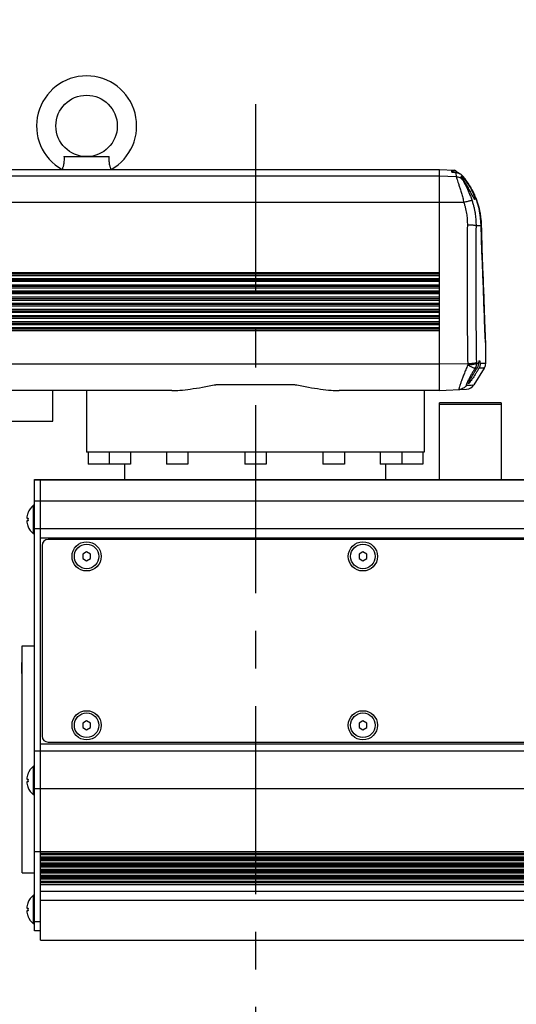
# Model space of a CAD drawing. Extents: x 0 to 594, y 0 to 420.
# Tile 33 of 67: x 339 to 372, y 138 to 202. Entities that reach past the tile are written whole.
import ezdxf

# ---------------------------------------------------------------- set-up
doc = ezdxf.new("R2010")
doc.units = 0
doc.header["$LTSCALE"] = 32.67
doc.linetypes.add('CENTER', pattern=[0.6, 0.375, -0.075, 0.075, -0.075])
doc.layers.get('0').update_dxf_attribs({"linetype": 'CONTINUOUS'})
doc.layers.add('DEFAULT_1', color=7, linetype='CENTER')
doc.layers.add('DRIV_DIM', color=7, linetype='CONTINUOUS')
doc.styles.get("Standard").update_dxf_attribs({"font": 'txt', "width": 0.8})
doc.dimstyles.new('DIMSTYLE_1', dxfattribs={"dimtxt": 3.8, "dimasz": 1.8, "dimexe": 0.18, "dimexo": 0.0625, "dimgap": 0.09, "dimtad": 1, "dimdec": 3, "dimlfac": 5, "dimtxsty": 'STANDARD', "dimblk": 'OPEN', "dimblk1": 'OPEN', "dimblk2": 'OPEN', "dimcen": 0.09, "dimazin": 3, "dimtp": 0.001, "dimtm": 0.001, "dimtfac": 1, "dimtdec": 3, "dimtofl": 0, "dimtmove": 0, "dimatfit": 3, "dimtolj": 1})
doc.dimstyles.new('DIMSTYLE_2', dxfattribs={"dimtxt": 3.8, "dimasz": 1.8, "dimexe": 0.18, "dimexo": 0.0625, "dimgap": 0.09, "dimtad": 1, "dimdec": 0, "dimlfac": 5, "dimtxsty": 'STANDARD', "dimblk": 'OPEN', "dimblk1": 'OPEN', "dimblk2": 'OPEN', "dimcen": 0.09, "dimazin": 3, "dimtfac": 1, "dimtdec": 0, "dimtofl": 0, "dimtmove": 0, "dimatfit": 3, "dimtolj": 1})

# ---------------------------------------------------------------- blocks, each defined once
blk = doc.blocks.new('_OPEN')
at = {"color": 0, "linetype": 'BYBLOCK'}
for p, q in [((0, 0), (-1, 0.342)), ((-1, -0.342), (0, 0)), ((-1, 0), (0, 0))]:
    blk.add_line(p, q, dxfattribs=at)
blk = doc.blocks.new('*D6')
at = {"layer": 'DRIV_DIM', "color": 2, "linetype": 'CONTINUOUS'}
for p, q in [((344.318, 271.346), (400.914, 271.346)), ((398.914, 271.346), (398.914, 206.596)), ((398.914, 141.846), (398.914, 206.596)), ((384.318, 141.846), (400.914, 141.846))]:
    blk.add_line(p, q, dxfattribs=at)
at = {"layer": 'DRIV_DIM', "color": 2, "linetype": 'CONTINUOUS', "xscale": 1.8, "yscale": 1.8, "zscale": 1.8}
for p, rotation in [((398.914, 271.346), 90), ((398.914, 141.846), 270)]:
    blk.add_blockref('_OPEN', p, dxfattribs=dict(at, rotation=rotation))
blk = doc.blocks.new('*D7')
at = {"layer": 'DRIV_DIM', "color": 2, "linetype": 'CONTINUOUS'}
for p, q in [((260.218, 273.646), (412.367, 273.646)), ((410.367, 273.646), (410.367, 207.746)), ((410.367, 141.846), (410.367, 207.746)), ((384.318, 141.846), (412.367, 141.846))]:
    blk.add_line(p, q, dxfattribs=at)
at = {"layer": 'DRIV_DIM', "color": 2, "linetype": 'CONTINUOUS', "xscale": 1.8, "yscale": 1.8, "zscale": 1.8}
for p, rotation in [((410.367, 273.646), 90), ((410.367, 141.846), 270)]:
    blk.add_blockref('_OPEN', p, dxfattribs=dict(at, rotation=rotation))

msp = doc.modelspace()

# ---------------------------------------------------------------- linework, layer by layer
at = {"color": 7, "linetype": 'CONTINUOUS'}
for p, q in [((342.33983, 192.8864), (345.29526, 192.8864)), ((320.81754, 192.0464), (366.81754, 192.0464)), ((366.81754, 192.0464), (367.78977, 191.99544)), ((366.81754, 177.6464), (366.81754, 192.0464)), ((367.69071, 191.86879), (367.63605, 191.87207)), ((367.86802, 191.85814), (367.69071, 191.86879)), ((368.09905, 191.79637), (368.03495, 191.81974)), ((368.42561, 191.4833), (368.28891, 191.64909)), ((368.97653, 190.61599), (368.69625, 191.10543)), ((369.21207, 190.07112), (368.97653, 190.61599)), ((369.29778, 189.78829), (369.21207, 190.07112)), ((369.52959, 188.38242), (369.48951, 188.92846)), ((369.54949, 187.55149), (369.52959, 188.38242)), ((303.81754, 185.2464), (366.81754, 185.2464)), ((366.81754, 184.8464), (303.81754, 184.8464)), ((369.67024, 184.28792), (369.63342, 185.18487)), ((303.81754, 184.4464), (366.81754, 184.4464)), ((369.70386, 183.36495), (369.67024, 184.28792)), ((366.81754, 184.0464), (303.81754, 184.0464)), ((303.81754, 183.6464), (366.81754, 183.6464)), ((366.81754, 183.2464), (303.81754, 183.2464)), ((303.81754, 182.8464), (366.81754, 182.8464)), ((369.73251, 182.46332), (369.70386, 183.36495)), ((366.81754, 182.4464), (303.81754, 182.4464)), ((369.7355, 182.36452), (369.73251, 182.46332)), ((369.73941, 182.24132), (369.7355, 182.36452)), ((369.74336, 182.12343), (369.73941, 182.24132)), ((303.81754, 182.0464), (366.81754, 182.0464)), ((366.81754, 181.6464), (303.81754, 181.6464)), ((369.74731, 182.0109), (369.74336, 182.12343)), ((369.75126, 181.90377), (369.74731, 182.0109)), ((369.75517, 181.80202), (369.75126, 181.90377)), ((369.75903, 181.70563), (369.75517, 181.80202)), ((369.76283, 181.61458), (369.75903, 181.70563)), ((369.76655, 181.52881), (369.76283, 181.61458)), ((369.77017, 181.44827), (369.76655, 181.52881)), ((369.77369, 181.37289), (369.77017, 181.44827)), ((369.77708, 181.3026), (369.77369, 181.37289)), ((369.78035, 181.2373), (369.77708, 181.3026)), ((369.78348, 181.17688), (369.78035, 181.2373)), ((369.78647, 181.12121), (369.78348, 181.17688)), ((369.78931, 181.07019), (369.78647, 181.12121)), ((369.792, 181.02369), (369.78931, 181.07019)), ((369.79453, 180.98155), (369.792, 181.02369)), ((369.7969, 180.94364), (369.79453, 180.98155)), ((369.79912, 180.90982), (369.7969, 180.94364)), ((369.80117, 180.88), (369.79912, 180.90982)), ((369.80306, 180.85404), (369.80117, 180.88)), ((369.80478, 180.8318), (369.80306, 180.85404)), ((369.80634, 180.81313), (369.80478, 180.8318)), ((369.80772, 180.79786), (369.80634, 180.81313)), ((369.81754, 179.41847), (369.81754, 180.7464)), ((369.72634, 179.10047), (369.05015, 178.01857)), ((352.303, 178.0464), (357.33209, 178.0464)), ((366.81754, 177.6464), (368.57339, 177.73842)), ((349.37024, 177.6464), (303.81754, 177.6464)), ((341.62069, 175.6464), (341.62069, 177.6464)), ((343.81754, 177.6464), (343.81754, 173.6464)), ((366.81754, 177.6464), (360.26485, 177.6464)), ((365.81754, 177.6464), (365.81754, 173.6464)), ((370.81754, 176.8464), (366.81754, 176.8464)), ((366.81754, 171.8464), (366.81754, 176.8464)), ((370.81754, 176.7464), (366.81754, 176.7464)), ((370.81754, 176.8464), (370.81754, 171.8464)), ((335.62069, 175.6464), (341.62069, 175.6464)), ((365.81745, 173.6464), (343.81763, 173.6464)), ((343.91754, 173.6464), (343.91754, 172.8464)), ((345.28408, 173.6464), (345.28408, 172.8464)), ((346.68408, 173.6464), (346.68408, 172.8464)), ((349.01754, 173.6464), (349.01754, 172.8464)), ((350.41754, 173.6464), (350.41754, 172.8464)), ((354.11754, 173.6464), (354.11754, 172.8464)), ((355.51754, 173.6464), (355.51754, 172.8464)), ((359.21754, 173.6464), (359.21754, 172.8464)), ((360.61754, 173.6464), (360.61754, 172.8464)), ((362.951, 173.6464), (362.951, 172.8464)), ((364.351, 173.6464), (364.351, 172.8464)), ((365.71754, 173.6464), (365.71754, 172.8464)), ((346.68408, 172.8464), (343.91754, 172.8464)), ((346.31754, 171.8464), (346.31754, 172.8464)), ((350.41754, 172.8464), (349.01754, 172.8464)), ((355.51754, 172.8464), (354.11754, 172.8464)), ((360.61754, 172.8464), (359.21754, 172.8464)), ((365.71754, 172.8464), (362.951, 172.8464)), ((363.31754, 171.8464), (363.31754, 172.8464)), ((340.41754, 171.8464), (383.21754, 171.8464)), ((340.41754, 142.4464), (340.41754, 171.8464)), ((340.81754, 141.8464), (340.81754, 171.8464)), ((340.41754, 170.1864), (340.35985, 170.1864)), ((340.35985, 168.3064), (340.35985, 170.1864)), ((339.92362, 169.3324), (339.99908, 169.3324)), ((339.99583, 169.6764), (339.99908, 169.6764)), ((339.99908, 169.1604), (339.92362, 169.1604)), ((339.99908, 168.8164), (339.99583, 168.8164)), ((340.41754, 168.3064), (340.35985, 168.3064)), ((340.81754, 168.0464), (382.81754, 168.0464)), ((340.91754, 167.5464), (340.91754, 155.1464)), ((382.31754, 167.9464), (341.31754, 167.9464)), ((343.81754, 167.13507), (343.56754, 166.99073)), ((343.56754, 166.99073), (343.56754, 166.70206)), ((344.06754, 166.99073), (343.81754, 167.13507)), ((344.06754, 166.70206), (344.06754, 166.99073)), ((361.81754, 167.13507), (361.56754, 166.99073)), ((361.56754, 166.99073), (361.56754, 166.70206)), ((362.06754, 166.99073), (361.81754, 167.13507)), ((362.06754, 166.70206), (362.06754, 166.99073)), ((343.56754, 166.70206), (343.81754, 166.55772)), ((343.81754, 166.55772), (344.06754, 166.70206)), ((361.56754, 166.70206), (361.81754, 166.55772)), ((361.81754, 166.55772), (362.06754, 166.70206)), ((339.61754, 161.0264), (340.41754, 161.0264)), ((339.61754, 146.2264), (339.61754, 161.0264)), ((339.61754, 159.9264), (339.59754, 159.9264)), ((339.59754, 159.2264), (339.59754, 159.9264)), ((339.61754, 159.2264), (339.59754, 159.2264)), ((343.81754, 156.13507), (343.56754, 155.99073)), ((343.56754, 155.99073), (343.56754, 155.70206)), ((344.06754, 155.99073), (343.81754, 156.13507)), ((344.06754, 155.70206), (344.06754, 155.99073)), ((361.81754, 156.13507), (361.56754, 155.99073)), ((361.56754, 155.99073), (361.56754, 155.70206)), ((362.06754, 155.99073), (361.81754, 156.13507)), ((362.06754, 155.70206), (362.06754, 155.99073)), ((343.56754, 155.70206), (343.81754, 155.55772)), ((343.81754, 155.55772), (344.06754, 155.70206)), ((361.56754, 155.70206), (361.81754, 155.55772)), ((361.81754, 155.55772), (362.06754, 155.70206)), ((340.81754, 154.6464), (382.81754, 154.6464)), ((341.31754, 154.7464), (382.31754, 154.7464)), ((339.99583, 152.6764), (339.99908, 152.6764)), ((340.41754, 153.1864), (340.35985, 153.1864)), ((340.35985, 151.3064), (340.35985, 153.1864)), ((339.92362, 152.3324), (339.99908, 152.3324)), ((339.99908, 152.1604), (339.92362, 152.1604)), ((339.99908, 151.8164), (339.99583, 151.8164)), ((340.41754, 151.3064), (340.35985, 151.3064)), ((339.61754, 146.2264), (340.41754, 146.2264)), ((340.81754, 145.0464), (382.81754, 145.0464)), ((340.41754, 144.7864), (340.35985, 144.7864)), ((340.35985, 142.9064), (340.35985, 144.7864)), ((339.92362, 143.9324), (339.99908, 143.9324)), ((339.99908, 143.7604), (339.92362, 143.7604)), ((339.99583, 144.2764), (339.99908, 144.2764)), ((339.99908, 143.4164), (339.99583, 143.4164)), ((340.41754, 142.9064), (340.35985, 142.9064)), ((340.81754, 142.4464), (340.41754, 142.4464)), ((340.81754, 141.8464), (382.81754, 141.8464))]:
    msp.add_line(p, q, dxfattribs=at)
at = {"color": 9, "linetype": 'CONTINUOUS'}
for p, q in [((367.61862, 191.87268), (367.63606, 191.87207)), ((367.86802, 191.85814), (367.86725, 191.85774)), ((303.81754, 191.6268), (366.81754, 191.6268)), ((367.90199, 191.56559), (366.81754, 191.62162)), ((368.28891, 191.64909), (368.28857, 191.64921)), ((368.69625, 191.10543), (368.6959, 191.10555)), ((303.81754, 189.91909), (366.81754, 189.91909)), ((368.39563, 189.89225), (366.81754, 189.90275)), ((369.52932, 188.38026), (369.18674, 188.38033)), ((369.52959, 188.38242), (369.52932, 188.38034)), ((303.81754, 185.34819), (366.81754, 185.34819)), ((303.81754, 185.1464), (366.81754, 185.1464)), ((303.81754, 184.9464), (366.81754, 184.9464)), ((366.81754, 184.74668), (303.81754, 184.74668)), ((369.63342, 185.18487), (369.63333, 185.18054)), ((303.81754, 184.54618), (366.81754, 184.54618)), ((303.81754, 184.3464), (366.81754, 184.3464)), ((303.81754, 184.1464), (366.81754, 184.1464)), ((366.81754, 183.94468), (303.81754, 183.94468)), ((303.81754, 183.74418), (366.81754, 183.74418)), ((303.81754, 183.5464), (366.81754, 183.5464)), ((303.81754, 183.3464), (366.81754, 183.3464)), ((366.81754, 183.14267), (303.81754, 183.14267)), ((303.81754, 182.94217), (366.81754, 182.94217)), ((303.81754, 182.7464), (366.81754, 182.7464)), ((303.81754, 182.5464), (366.81754, 182.5464)), ((366.81754, 182.34067), (303.81754, 182.34067)), ((369.73243, 182.46627), (369.73239, 182.46332)), ((303.81754, 182.14017), (366.81754, 182.14017)), ((303.81754, 181.9464), (366.81754, 181.9464)), ((303.81754, 181.7464), (366.81754, 181.7464)), ((366.81754, 181.53866), (303.81754, 181.53866)), ((369.81448, 180.7464), (369.81754, 180.7464)), ((303.81754, 179.38397), (366.81754, 179.38397)), ((368.6456, 179.38582), (366.81754, 179.37271)), ((369.2538, 179.10047), (369.12078, 179.10048)), ((369.3667, 179.41847), (369.21143, 179.41847)), ((369.72634, 179.10047), (369.38145, 179.10047)), ((369.81754, 179.41847), (369.45436, 179.41847)), ((340.41754, 171.82918), (383.21754, 171.82918)), ((383.21754, 170.44469), (340.41754, 170.44469)), ((383.21754, 168.63496), (340.41754, 168.63496)), ((340.41754, 154.17749), (383.21754, 154.17749)), ((340.41754, 151.72303), (383.21754, 151.72303)), ((340.41754, 147.63227), (383.21754, 147.63227)), ((340.81754, 147.5196), (382.81754, 147.5196)), ((340.81754, 147.433), (382.81754, 147.433)), ((382.81754, 147.25979), (340.81754, 147.25979)), ((382.81754, 147.17319), (340.81754, 147.17319)), ((340.81754, 147.1196), (382.81754, 147.1196)), ((340.81754, 147.033), (382.81754, 147.033)), ((382.81754, 146.85979), (340.81754, 146.85979)), ((382.81754, 146.77319), (340.81754, 146.77319)), ((340.81754, 146.7196), (382.81754, 146.7196)), ((340.81754, 146.633), (382.81754, 146.633)), ((382.81754, 146.45979), (340.81754, 146.45979)), ((382.81754, 146.37319), (340.81754, 146.37319)), ((340.81754, 146.3196), (382.81754, 146.3196)), ((340.81754, 146.233), (382.81754, 146.233)), ((382.81754, 146.05979), (340.81754, 146.05979)), ((382.81754, 145.97319), (340.81754, 145.97319)), ((340.81754, 145.9196), (382.81754, 145.9196)), ((340.81754, 145.833), (382.81754, 145.833)), ((382.81754, 145.65979), (340.81754, 145.65979)), ((382.81754, 145.57319), (340.81754, 145.57319)), ((382.81754, 145.4464), (340.81754, 145.4464)), ((340.81754, 144.4464), (382.81754, 144.4464)), ((340.81754, 143.0464), (340.41754, 143.0464))]:
    msp.add_line(p, q, dxfattribs=at)
at = {"color": 7, "linetype": 'CONTINUOUS'}
for points in [[(368.28892, 191.6491), (368.21278, 191.72326), (368.09786, 191.79714), (367.96954, 191.84324), (367.86802, 191.85814)], [(368.69625, 191.10543), (368.57395, 191.28544), (368.42561, 191.4833)], [(369.52959, 188.38242), (369.48918, 188.93106), (369.38295, 189.50776), (369.21115, 190.07362), (368.97533, 190.61838), (368.69625, 191.10543)], [(369.48951, 188.92846), (369.38357, 189.50519), (369.38319, 189.50645)], [(369.63342, 185.18487), (369.60331, 185.91851), (369.5746, 186.71756), (369.54949, 187.55149)], [(369.81081, 180.77069), (369.8108, 180.77075), (369.81063, 180.77186), (369.81032, 180.77403), (369.80992, 180.77713), (369.80945, 180.78109), (369.80892, 180.78587), (369.80835, 180.79146), (369.80772, 180.79786)]]:
    msp.add_lwpolyline(points, dxfattribs=at)
for centre, radius in [((343.81754, 194.8864), 2), ((343.81754, 166.8464), 0.95), ((343.81754, 166.8464), 0.8), ((361.81754, 166.8464), 0.95), ((361.81754, 166.8464), 0.8), ((343.81754, 155.8464), 0.95), ((343.81754, 155.8464), 0.8), ((361.81754, 155.8464), 0.95), ((361.81754, 155.8464), 0.8)]:
    msp.add_circle(centre, radius, dxfattribs=at)
for centre, radius, start, end in [((343.81754, 194.8864), 3.26, 299.3930154, 240.6069846), ((367.78454, 191.89558), 0.1, 49.8344252, 87), ((364.81754, 188.38034), 4.7, 47.4144642, 49.8497485), ((369.71754, 180.7464), 0.1, 0, 22.4943999), ((369.21754, 179.41847), 0.6, 327.9946168, 360), ((368.54199, 178.33759), 0.6, 273, 327.9946161), ((341.13754, 169.2464), 1.22, 129.6019271, 159.3622065), ((341.13754, 169.2464), 1.21697, 159.3083818, 175.9476672), ((341.13754, 169.2464), 1.14171, 175.6800659, 184.3199341), ((341.13754, 169.2464), 1.21697, 184.0523328, 200.6916182), ((341.13754, 169.2464), 1.22, 200.6377935, 230.3980729), ((341.31754, 167.5464), 0.4, 90, 180), ((341.31754, 155.1464), 0.4, 180, 270), ((341.13754, 152.2464), 1.21697, 159.3083818, 175.9476672), ((341.13754, 152.2464), 1.22, 129.6019271, 159.3622065), ((341.13754, 152.2464), 1.21697, 184.0523328, 200.6916182), ((341.13754, 152.2464), 1.14171, 175.6800659, 184.3199341), ((341.13754, 152.2464), 1.22, 200.6377935, 230.3980729), ((341.13754, 143.8464), 1.22, 129.6019271, 159.3622065), ((341.13754, 143.8464), 1.21697, 159.3083818, 175.9476672), ((341.13754, 143.8464), 1.21697, 184.0523328, 200.6916182), ((341.13754, 143.8464), 1.14171, 175.6800659, 184.3199341), ((341.13754, 143.8464), 1.22, 200.6377935, 230.3980729)]:
    msp.add_arc(centre, radius, start, end, dxfattribs=at)
for points, knots in [([(342.33983, 192.8864), (342.34384, 192.83204), (342.34858, 192.72708), (342.34453, 192.57573), (342.32997, 192.43972), (342.30805, 192.323), (342.28326, 192.22786), (342.25939, 192.15355), (342.23931, 192.09916), (342.22576, 192.06553), (342.21932, 192.05023), (342.21769, 192.0464)], [0, 0, 0, 0, 0.19073598, 0.3673736, 0.5293214, 0.6688864, 0.78257095, 0.87313601, 0.94191526, 0.98541987, 1, 1, 1, 1]), ([(345.41739, 192.0464), (345.41576, 192.05023), (345.40933, 192.06553), (345.39577, 192.09916), (345.37569, 192.15355), (345.35182, 192.22786), (345.32703, 192.323), (345.30511, 192.43971), (345.29056, 192.57573), (345.2865, 192.72708), (345.29125, 192.83204), (345.29526, 192.8864)], [0, 0, 0, 0, 0.01457997, 0.0580853, 0.12686484, 0.21743178, 0.33111288, 0.47067769, 0.63262623, 0.80926453, 1, 1, 1, 1]), ([(368.33372, 191.41753), (368.32442, 191.43173), (368.30595, 191.45839), (368.27793, 191.4951), (368.25276, 191.5266), (368.23062, 191.55286), (368.21774, 191.57246), (368.20598, 191.58752), (368.21215, 191.59591), (368.21541, 191.59689), (368.21639, 191.59701)], [0, 0, 0, 0, 0.22721701, 0.43416627, 0.61708546, 0.77022823, 0.88443041, 0.95190038, 0.9861507, 1, 1, 1, 1]), ([(368.21639, 191.59701), (368.21989, 191.59744), (368.23247, 191.59233), (368.25182, 191.58427), (368.27937, 191.5655), (368.29791, 191.54962), (368.30781, 191.54005)], [0, 0, 0, 0, 0.10225967, 0.32009096, 0.61937004, 1, 1, 1, 1]), ([(368.30781, 191.54005), (368.32605, 191.52241), (368.36588, 191.48139), (368.42921, 191.41076), (368.50125, 191.32421), (368.57974, 191.2226), (368.66195, 191.1074), (368.74479, 190.98104), (368.79791, 190.89217), (368.82396, 190.8464)], [0, 0, 0, 0, 0.0878129, 0.19772841, 0.32819563, 0.47734, 0.64188964, 0.81777445, 1, 1, 1, 1]), ([(368.68751, 190.8464), (368.6618, 190.89152), (368.61061, 190.97953), (368.53379, 191.1063), (368.46066, 191.22263), (368.3943, 191.32522), (368.3527, 191.38855), (368.33372, 191.41753)], [0, 0, 0, 0, 0.23188083, 0.45451473, 0.66171094, 0.84534613, 1, 1, 1, 1]), ([(369.10681, 190.09624), (369.10192, 190.09508), (369.07853, 190.1206), (369.05693, 190.15669), (369.01608, 190.22812), (368.96887, 190.31954), (368.90967, 190.43448), (368.8418, 190.56521), (368.767, 190.70481), (368.71437, 190.79924), (368.68751, 190.8464)], [0, 0, 0, 0, 0.02523644, 0.08397428, 0.17516023, 0.29708376, 0.44848385, 0.62335956, 0.81093622, 1, 1, 1, 1]), ([(368.82396, 190.8464), (368.84981, 190.80094), (368.89921, 190.70967), (368.96539, 190.57302), (369.02107, 190.44361), (369.0633, 190.32839), (369.09395, 190.23556), (369.1079, 190.16331), (369.11924, 190.12413), (369.11106, 190.09758), (369.10702, 190.09629), (369.10681, 190.09624)], [0, 0, 0, 0, 0.19309885, 0.38308712, 0.56039512, 0.71337541, 0.83515156, 0.92383347, 0.97744063, 0.99886684, 1, 1, 1, 1]), ([(369.3667, 179.41847), (369.36954, 179.44377), (369.37463, 179.48746), (369.38684, 179.54471), (369.39362, 179.57719), (369.40728, 179.59647), (369.41168, 179.59639), (369.41172, 179.59639)], [0, 0, 0, 0, 0.40893112, 0.71492122, 0.90960334, 0.99911929, 1, 1, 1, 1]), ([(369.41172, 179.59639), (369.4159, 179.59626), (369.42953, 179.57792), (369.43554, 179.54538), (369.44726, 179.48816), (369.45177, 179.44411), (369.45436, 179.41847)], [0, 0, 0, 0, 0.08643149, 0.27857598, 0.58465581, 1, 1, 1, 1]), ([(369.0899, 178.8464), (369.108, 178.87522), (369.14425, 178.93243), (369.19888, 179.01713), (369.23553, 179.07293), (369.2538, 179.10047)], [0, 0, 0, 0, 0.33772256, 0.67201751, 1, 1, 1, 1]), ([(369.38145, 179.10047), (369.36511, 179.07312), (369.33153, 179.01739), (369.27964, 178.9327), (369.244, 178.87543), (369.22579, 178.8464)], [0, 0, 0, 0, 0.32082787, 0.65501387, 1, 1, 1, 1]), ([(369.2538, 179.10047), (369.2707, 179.12596), (369.30036, 179.17817), (369.33342, 179.25948), (369.3553, 179.33963), (369.3638, 179.3927), (369.3667, 179.41847)], [0, 0, 0, 0, 0.26948594, 0.52721178, 0.77149265, 1, 1, 1, 1]), ([(369.45436, 179.41847), (369.45697, 179.39257), (369.45802, 179.33933), (369.44686, 179.25875), (369.42211, 179.17763), (369.39656, 179.12578), (369.38145, 179.10047)], [0, 0, 0, 0, 0.23560421, 0.4796009, 0.73331369, 1, 1, 1, 1]), ([(368.68986, 178.0961), (368.68968, 178.0962), (368.68658, 178.09821), (368.68371, 178.12598), (368.70492, 178.16165), (368.73237, 178.23084), (368.77936, 178.31816), (368.83958, 178.42929), (368.914, 178.558), (368.99859, 178.69956), (369.05877, 178.79683), (369.0899, 178.8464)], [0, 0, 0, 0, 0.00111549, 0.02018734, 0.07281364, 0.15758542, 0.27397576, 0.42250913, 0.59937376, 0.79498997, 1, 1, 1, 1]), ([(369.22579, 178.8464), (369.1937, 178.79522), (369.13049, 178.69577), (369.0374, 178.55324), (368.95117, 178.42501), (368.87384, 178.31423), (368.81015, 178.22673), (368.75425, 178.15573), (368.72476, 178.12251), (368.69446, 178.09366), (368.68986, 178.0961)], [0, 0, 0, 0, 0.19606706, 0.38256085, 0.55229837, 0.69854803, 0.81841997, 0.91089797, 0.97332645, 1, 1, 1, 1]), ([(349.37024, 177.64637), (349.54499, 177.64671), (349.94621, 177.66452), (350.61064, 177.74266), (351.38707, 177.87353), (351.96306, 177.98382), (352.27733, 178.04166), (352.303, 178.04637)], [0, 0, 0, 0, 0.17667547, 0.40640365, 0.67655445, 0.97357579, 1, 1, 1, 1]), ([(357.33208, 178.04637), (357.35757, 178.04169), (357.67176, 177.98387), (358.24769, 177.87359), (359.02431, 177.74268), (359.68882, 177.66452), (360.09009, 177.64671), (360.26485, 177.64637)], [0, 0, 0, 0, 0.02623005, 0.32336051, 0.59354557, 0.82331977, 1, 1, 1, 1])]:
    msp.add_open_spline(points, degree=3, knots=knots, dxfattribs=at)
at = {"color": 9, "linetype": 'CONTINUOUS'}
for points, knots in [([(367.61862, 191.87268), (367.61221, 191.89746), (367.60258, 191.93469), (367.60878, 191.99522), (367.64087, 192.00325), (367.65361, 192.00258)], [0, 0, 0, 0, 0.4832826, 0.75929621, 1, 1, 1, 1]), ([(367.63603, 191.87163), (367.6717, 191.86949), (367.74877, 191.86486), (367.82584, 191.86023), (367.86724, 191.85774)], [0, 0, 0, 0, 0.46278998, 1, 1, 1, 1]), ([(367.65361, 192.00258), (367.66075, 192.00221), (367.67502, 191.9999), (367.69513, 191.99196), (367.70713, 191.9839), (367.7126, 191.97929)], [0, 0, 0, 0, 0.33327693, 0.66659819, 1, 1, 1, 1]), ([(367.7126, 191.97929), (367.70139, 191.97989), (367.67721, 191.97609), (367.66364, 191.94104), (367.66703, 191.90628), (367.67201, 191.88153), (367.67484, 191.86961)], [0, 0, 0, 0, 0.24316854, 0.4544093, 0.73489833, 1, 1, 1, 1]), ([(367.86724, 191.85774), (367.86861, 191.81648), (367.87985, 191.71885), (367.89408, 191.62185), (367.90199, 191.56559)], [0, 0, 0, 0, 0.42079119, 1, 1, 1, 1]), ([(367.90828, 191.85391), (367.92426, 191.85186), (367.94154, 191.84893), (367.95865, 191.84526), (367.96001, 191.84497)], [0, 0, 0, 0, 0.9207325, 1, 1, 1, 1]), ([(367.99369, 191.83659), (368.0127, 191.83127), (368.04087, 191.82188), (368.06825, 191.81044), (368.07731, 191.80639)], [0, 0, 0, 0, 0.66552839, 1, 1, 1, 1]), ([(368.11668, 191.78706), (368.12487, 191.78266), (368.15167, 191.76746), (368.17726, 191.75023), (368.19443, 191.7373)], [0, 0, 0, 0, 0.30206864, 1, 1, 1, 1]), ([(367.90199, 191.56559), (367.9042, 191.54356), (367.91997, 191.48438), (367.95539, 191.3735), (368.00981, 191.2163), (368.07868, 191.01478), (368.15725, 190.77361), (368.23982, 190.49983), (368.32114, 190.20268), (368.37146, 189.99707), (368.39563, 189.89225)], [0, 0, 0, 0, 0.03805057, 0.1045708, 0.20040855, 0.32374483, 0.47062308, 0.63626924, 0.81513826, 1, 1, 1, 1]), ([(368.35272, 191.3287), (368.32653, 191.36348), (368.26608, 191.42752), (368.15659, 191.50134), (368.03333, 191.54975), (367.94586, 191.5635), (367.90199, 191.56559)], [0, 0, 0, 0, 0.24887011, 0.4985389, 0.74897465, 1, 1, 1, 1]), ([(368.2186, 191.71811), (368.21982, 191.71709), (368.24074, 191.69945), (368.26046, 191.6804), (368.27781, 191.66137)], [0, 0, 0, 0, 0.0582683, 1, 1, 1, 1]), ([(368.28857, 191.64921), (368.29086, 191.6323), (368.29684, 191.59582), (368.30388, 191.55954), (368.30782, 191.54004)], [0, 0, 0, 0, 0.46196195, 1, 1, 1, 1]), ([(368.33372, 191.41753), (368.33682, 191.40316), (368.34319, 191.37355), (368.3495, 191.34394), (368.35272, 191.3287)], [0, 0, 0, 0, 0.4855855, 1, 1, 1, 1]), ([(368.35272, 191.3287), (368.35647, 191.31094), (368.37644, 191.26403), (368.41876, 191.17668), (368.48267, 191.05282), (368.56283, 190.89409), (368.65381, 190.70435), (368.74901, 190.48929), (368.84241, 190.25632), (368.9002, 190.09467), (368.92785, 190.01241)], [0, 0, 0, 0, 0.03786191, 0.10538983, 0.20306885, 0.32835534, 0.47647098, 0.64197334, 0.81893186, 1, 1, 1, 1]), ([(368.98085, 190.6068), (368.98209, 190.60431), (369.02967, 190.50889), (369.07428, 190.41201), (369.11486, 190.31646)], [0, 0, 0, 0, 0.02612256, 1, 1, 1, 1]), ([(368.92785, 190.01241), (368.91794, 190.01719), (368.88489, 190.01593), (368.8261, 190.00896), (368.7419, 189.99123), (368.63859, 189.96543), (368.52066, 189.93186), (368.43823, 189.90614), (368.39562, 189.8923)], [0, 0, 0, 0, 0.06022143, 0.17140798, 0.32977085, 0.52763373, 0.75494308, 1, 1, 1, 1]), ([(368.39563, 189.89225), (368.41851, 189.82298), (368.45989, 189.68651), (368.51091, 189.48388), (368.55073, 189.28871), (368.58059, 189.10144), (368.60165, 188.92238), (368.61502, 188.75184), (368.62174, 188.59005), (368.62244, 188.48514), (368.62193, 188.43421)], [0, 0, 0, 0, 0.14765252, 0.28853573, 0.42282999, 0.55070679, 0.672293, 0.78767542, 0.89690536, 1, 1, 1, 1]), ([(368.92785, 190.01241), (368.95391, 189.93487), (369.00108, 189.78212), (369.0593, 189.55528), (369.10477, 189.33682), (369.13892, 189.1272), (369.16308, 188.92677), (369.17849, 188.73587), (369.18632, 188.55478), (369.18726, 188.43734), (369.18674, 188.38033)], [0, 0, 0, 0, 0.14782428, 0.28877332, 0.42308469, 0.55094295, 0.67248627, 0.78781017, 0.89697298, 1, 1, 1, 1]), ([(369.43324, 189.27673), (369.45423, 189.16929), (369.4723, 189.05851), (369.48679, 188.94725), (369.48714, 188.94456)], [0, 0, 0, 0, 0.97584791, 1, 1, 1, 1]), ([(368.62193, 188.43421), (368.61432, 187.68001), (368.60379, 186.17005), (368.60255, 183.90523), (368.61589, 181.64327), (368.63422, 180.13715), (368.6456, 179.38582)], [0, 0, 0, 0, 0.25005923, 0.50062469, 0.75087616, 1, 1, 1, 1]), ([(369.18674, 188.38034), (369.17788, 188.38756), (369.14469, 188.39575), (369.08373, 188.40734), (368.99448, 188.41686), (368.88397, 188.42527), (368.75719, 188.43126), (368.66804, 188.43352), (368.62193, 188.43421)], [0, 0, 0, 0, 0.06022794, 0.17238286, 0.33181878, 0.53026121, 0.75707571, 1, 1, 1, 1]), ([(369.18674, 188.38033), (369.17909, 187.63747), (369.16849, 186.15017), (369.16725, 183.91936), (369.18067, 181.69136), (369.19911, 180.20785), (369.21056, 179.46782)], [0, 0, 0, 0, 0.25005828, 0.5006247, 0.75087719, 1, 1, 1, 1]), ([(369.52932, 188.38026), (369.53521, 188.09762), (369.5486, 187.5411), (369.57337, 186.72268), (369.60153, 185.94016), (369.62244, 185.43155), (369.63314, 185.18486)], [0, 0, 0, 0, 0.26526471, 0.52235107, 0.76830453, 1, 1, 1, 1]), ([(369.63333, 185.18054), (369.64643, 184.87861), (369.67123, 184.27478), (369.70421, 183.37001), (369.72341, 182.76717), (369.7323, 182.46626)], [0, 0, 0, 0, 0.33380748, 0.66750041, 1, 1, 1, 1]), ([(369.74416, 182.09546), (369.74478, 182.07786), (369.74606, 182.04186), (369.74738, 182.00587), (369.74807, 181.98747)], [0, 0, 0, 0, 0.48874899, 1, 1, 1, 1]), ([(369.75844, 181.71942), (369.75916, 181.70115), (369.76061, 181.66394), (369.76206, 181.62667), (369.7628, 181.60771)], [0, 0, 0, 0, 0.49127806, 1, 1, 1, 1]), ([(369.77193, 181.3988), (369.77291, 181.37966), (369.77499, 181.34109), (369.77733, 181.3028), (369.77852, 181.28344)], [0, 0, 0, 0, 0.49464514, 1, 1, 1, 1]), ([(369.78641, 181.14038), (369.78721, 181.12163), (369.78847, 181.08605), (369.7891, 181.04954), (369.78948, 181.03255)], [0, 0, 0, 0, 0.53219507, 1, 1, 1, 1]), ([(369.79349, 180.94474), (369.79495, 180.92787), (369.79843, 180.89976), (369.80436, 180.87474), (369.80649, 180.86358)], [0, 0, 0, 0, 0.57606666, 1, 1, 1, 1]), ([(368.64647, 179.31382), (368.60349, 179.21167), (368.52152, 179.01416), (368.40712, 178.73007), (368.30751, 178.47322), (368.22431, 178.24998), (368.15973, 178.06209), (368.11145, 177.9179), (368.0866, 177.80602), (368.06968, 177.75294), (368.07785, 177.71245), (368.0853, 177.71284)], [0, 0, 0, 0, 0.19478835, 0.37585029, 0.53835385, 0.67880496, 0.79511265, 0.88600271, 0.95002979, 0.98687513, 1, 1, 1, 1]), ([(369.12078, 179.10048), (369.07785, 179.03041), (368.99597, 178.89472), (368.88162, 178.69885), (368.78213, 178.52137), (368.6989, 178.36666), (368.63477, 178.23678), (368.58576, 178.13583), (368.56276, 178.06047), (368.54267, 178.01905), (368.55454, 177.99372), (368.56027, 177.99402)], [0, 0, 0, 0, 0.19654848, 0.37903401, 0.54244049, 0.68318472, 0.79911794, 0.88895245, 0.95132405, 0.98628592, 1, 1, 1, 1]), ([(369.21056, 179.46782), (369.20293, 179.45811), (369.16969, 179.44383), (369.10844, 179.4271), (369.01891, 179.41205), (368.90821, 179.39942), (368.78117, 179.39026), (368.69181, 179.38685), (368.6456, 179.38582)], [0, 0, 0, 0, 0.06432968, 0.17760622, 0.33675508, 0.53404019, 0.75913124, 1, 1, 1, 1]), ([(368.6456, 179.38582), (368.64573, 179.37381), (368.646, 179.3498), (368.64631, 179.3258), (368.64647, 179.31382)], [0, 0, 0, 0, 0.50079141, 1, 1, 1, 1]), ([(369.21143, 179.41847), (369.20459, 179.40702), (369.17174, 179.38792), (369.10987, 179.36675), (369.02017, 179.34725), (368.90932, 179.33122), (368.78218, 179.31935), (368.69271, 179.31541), (368.64647, 179.31382)], [0, 0, 0, 0, 0.06877017, 0.18348273, 0.34243036, 0.53844116, 0.76154124, 1, 1, 1, 1]), ([(369.12078, 179.10047), (369.11092, 179.0967), (369.07953, 179.10232), (369.02613, 179.11905), (368.95091, 179.1511), (368.85959, 179.19532), (368.75585, 179.25068), (368.68363, 179.2917), (368.64647, 179.31382)], [0, 0, 0, 0, 0.06047708, 0.17044326, 0.32743577, 0.52455106, 0.75242358, 1, 1, 1, 1]), ([(369.21143, 179.41847), (369.21143, 179.3813), (369.20452, 179.30674), (369.1738, 179.19896), (369.14037, 179.13201), (369.12078, 179.10048)], [0, 0, 0, 0, 0.33344667, 0.66702899, 1, 1, 1, 1]), ([(369.21056, 179.46782), (369.21069, 179.45958), (369.21096, 179.44313), (369.21127, 179.42668), (369.21143, 179.41847)], [0, 0, 0, 0, 0.50077123, 1, 1, 1, 1]), ([(368.56027, 177.99402), (368.53505, 177.95343), (368.47467, 177.87805), (368.36003, 177.79005), (368.22787, 177.73191), (368.13289, 177.71533), (368.0853, 177.71284)], [0, 0, 0, 0, 0.25038826, 0.50047326, 0.75030739, 1, 1, 1, 1]), ([(368.56027, 177.99402), (368.66488, 177.99947), (368.76954, 178.00493), (369.03115, 178.01857), (369.03115, 178.01857)], [0, 0, 0, 0, 0.66648053, 1, 1, 1, 1])]:
    msp.add_open_spline(points, degree=3, knots=knots, dxfattribs=at)
for points in [[(367.61862, 191.87268), (367.62602, 191.87361), (367.63358, 191.87366), (367.64101, 191.87269)], [(367.61862, 191.87268), (367.62442, 191.87233), (367.63023, 191.87198), (367.63603, 191.87163)], [(367.64101, 191.87269), (367.64253, 191.87249), (367.64405, 191.87224), (367.64556, 191.87196)], [(367.7126, 191.97929), (367.73289, 191.97821), (367.76336, 191.97658), (367.78869, 191.97523)], [(367.78869, 191.97523), (367.81382, 191.97388), (367.83387, 191.97281), (367.83387, 191.97281)], [(367.86724, 191.85774), (367.88095, 191.85693), (367.89465, 191.85565), (367.90828, 191.85391)], [(367.96001, 191.84497), (367.97131, 191.8425), (367.98254, 191.8397), (367.99369, 191.83659)], [(368.07731, 191.80639), (368.09066, 191.80043), (368.10379, 191.79398), (368.11668, 191.78706)], [(368.19443, 191.7373), (368.20265, 191.73111), (368.21071, 191.72471), (368.2186, 191.71811)], [(368.27781, 191.66137), (368.28145, 191.65737), (368.28504, 191.65332), (368.28858, 191.64923)], [(368.28857, 191.64921), (368.3375, 191.5924), (368.38516, 191.53448), (368.4315, 191.47551)], [(368.4315, 191.47551), (368.47856, 191.41562), (368.52426, 191.35465), (368.56853, 191.29267)], [(368.56853, 191.29267), (368.6124, 191.23127), (368.65487, 191.16887), (368.6959, 191.10555)], [(368.6959, 191.10555), (368.80003, 190.94488), (368.89522, 190.7782), (368.98085, 190.6068)], [(369.11486, 190.31646), (369.1498, 190.23417), (369.18262, 190.15098), (369.21328, 190.06701)], [(369.21328, 190.06701), (369.27946, 189.88571), (369.33558, 189.70072), (369.38131, 189.51321)], [(369.38131, 189.51321), (369.40044, 189.4348), (369.41775, 189.35595), (369.43324, 189.27673)], [(369.48714, 188.94456), (369.51128, 188.75808), (369.52537, 188.57026), (369.52928, 188.38239)], [(369.52928, 188.38239), (369.52929, 188.38168), (369.52931, 188.38096), (369.52932, 188.38025)], [(369.63314, 185.18486), (369.6332, 185.18342), (369.63326, 185.18198), (369.63333, 185.18054)], [(369.7323, 182.46626), (369.73233, 182.46528), (369.73236, 182.4643), (369.73239, 182.46332)], [(369.73239, 182.46332), (369.7329, 182.44596), (369.73342, 182.42859), (369.73394, 182.41122)], [(369.73394, 182.41122), (369.73711, 182.30595), (369.74047, 182.20065), (369.74416, 182.09546)], [(369.74807, 181.98747), (369.7514, 181.89819), (369.75493, 181.80895), (369.75844, 181.71942)], [(369.7628, 181.60771), (369.76554, 181.53785), (369.7684, 181.46798), (369.77193, 181.3988)], [(369.77852, 181.28344), (369.78141, 181.23623), (369.78434, 181.18895), (369.78641, 181.14038)], [(369.78948, 181.03255), (369.79014, 181.00248), (369.79107, 180.97268), (369.79349, 180.94474)], [(369.80861, 180.78381), (369.80619, 180.76646), (369.80186, 180.74645), (369.81448, 180.7464)], [(369.80649, 180.86358), (369.80912, 180.84985), (369.81117, 180.83528), (369.81112, 180.81778)], [(369.80687, 180.78466), (369.81188, 180.77255), (369.81448, 180.7594), (369.81448, 180.7464)], [(369.81112, 180.81778), (369.81109, 180.80759), (369.81036, 180.7964), (369.80861, 180.78381)]]:
    msp.add_open_spline(points, degree=3, dxfattribs=at)
at = {"layer": 'DEFAULT_1', "color": 7, "linetype": 'CENTER'}
msp.add_line((354.81754, 196.30073), (354.81754, 136.46489), dxfattribs=at)

# ---------------------------------------------------------------- dimensions: what is measured, and where the dimension line sits
at = {"layer": 'DRIV_DIM', "color": 2, "linetype": 'CONTINUOUS'}
dim = msp.add_linear_dim(base=(410.36691, 141.8464), p1=(260.21751, 273.6464), p2=(384.31754, 141.8464), angle=270, dimstyle='DIMSTYLE_1', dxfattribs=at)
dim.commit()
dim.dimension.update_dxf_attribs({"geometry": '*D7', "text_midpoint": (409.41691, 196.00571), "dimtype": 160})
dim = msp.add_linear_dim(base=(398.914013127, 271.346396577), p1=(384.3175431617, 141.846396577), p2=(344.3175431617, 271.346396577), angle=90, text='｡ﾊ<>｡ﾋ', dimstyle='DIMSTYLE_2', dxfattribs=at)
dim.commit()
dim.dimension.update_dxf_attribs({"geometry": '*D6', "text_midpoint": (397.964013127, 192.4086114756), "dimtype": 160})

doc.saveas('drawing.dxf')
